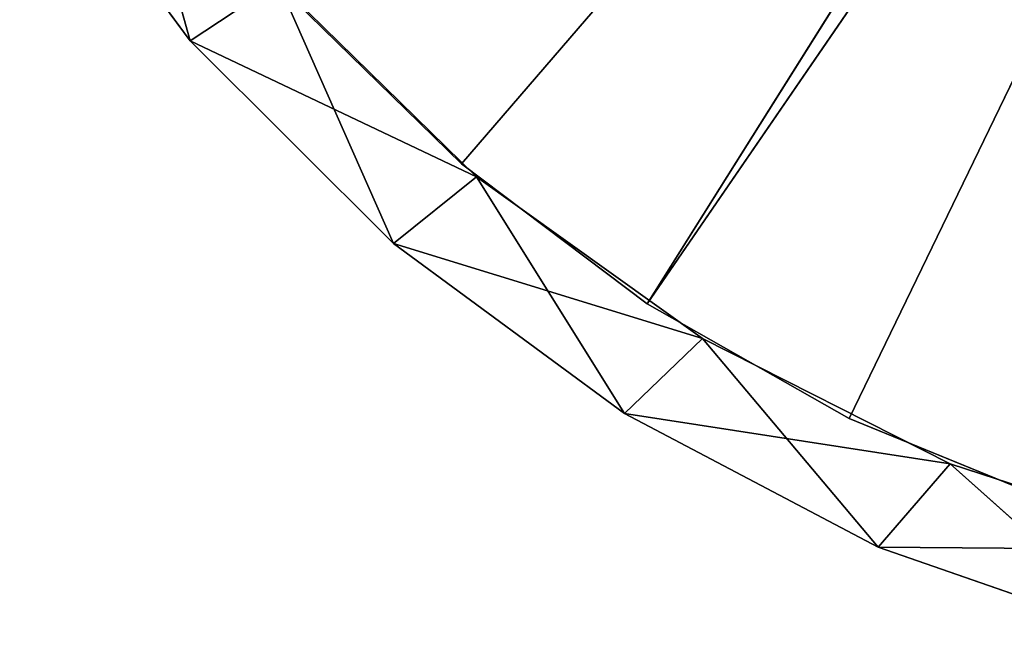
# Model space of a CAD drawing. Extents: x 396.9 to 451.9, y 0 to 55.
# Tile 1 of 256: x 401.1 to 415.2, y 0.9 to 9.8. Entities that reach past the tile are written whole.
import ezdxf

# ---------------------------------------------------------------- set-up
doc = ezdxf.new("R2010")
doc.units = 0
doc.header["$LTSCALE"] = 25.4
doc.layers.get('0').update_dxf_attribs({"color": 13, "linetype": 'CONTINUOUS'})

# ---------------------------------------------------------------- blocks, each defined once
blk = doc.blocks.new('LASER-490-8796-8797-8798_S')
at = {"color": 7}
for p, q in [((29.652, 63.022, 114.107), (25.771, 61.672, 114.107)), ((25.771, 61.672, 38.107), (29.652, 63.022, 38.107)), ((29.652, 63.022, 114.107), (25.771, 61.672, 114.107)), ((29.652, 63.022, 114.107), (25.771, 61.672, 38.107)), ((29.652, 63.022, 114.107), (25.771, 61.672, 38.107)), ((25.771, 61.672, 38.107), (29.652, 63.022, 38.107)), ((29.652, 63.022, 114.107), (26.805, 60.481, 114.107)), ((29.652, 63.022, 114.107), (26.805, 60.481, 114.107)), ((25.771, 61.672, 38.107), (30.59, 61.713, 38.107)), ((25.771, 61.672, 38.107), (30.59, 61.713, 38.107)), ((26.805, 60.481, 38.107), (30.59, 61.713, 114.107)), ((30.59, 61.713, 114.107), (26.805, 60.481, 114.107)), ((26.805, 60.481, 38.107), (30.59, 61.713, 114.107)), ((26.805, 60.481, 38.107), (30.59, 61.713, 38.107)), ((30.59, 61.713, 114.107), (26.805, 60.481, 114.107)), ((26.805, 60.481, 38.107), (30.59, 61.713, 38.107)), ((25.771, 61.672, 114.107), (22.133, 59.758, 114.107)), ((22.133, 59.758, 38.107), (25.771, 61.672, 38.107)), ((25.771, 61.672, 114.107), (22.133, 59.758, 114.107)), ((25.771, 61.672, 114.107), (22.133, 59.758, 38.107)), ((25.771, 61.672, 114.107), (22.133, 59.758, 38.107)), ((22.133, 59.758, 38.107), (25.771, 61.672, 38.107)), ((25.771, 61.672, 114.107), (23.252, 58.685, 114.107)), ((25.771, 61.672, 114.107), (23.252, 58.685, 114.107)), ((25.771, 61.672, 114.107), (26.805, 60.481, 114.107)), ((25.771, 61.672, 114.107), (26.805, 60.481, 114.107)), ((25.771, 61.672, 38.107), (26.805, 60.481, 38.107)), ((25.771, 61.672, 38.107), (26.805, 60.481, 38.107)), ((25.771, 61.672, 114.107), (25.771, 61.672, 38.107)), ((25.771, 61.672, 114.107), (25.771, 61.672, 38.107)), ((22.133, 59.758, 38.107), (26.805, 60.481, 38.107)), ((22.133, 59.758, 38.107), (26.805, 60.481, 38.107)), ((23.252, 58.685, 38.107), (26.805, 60.481, 114.107)), ((26.805, 60.481, 114.107), (23.252, 58.685, 114.107)), ((23.252, 58.685, 38.107), (26.805, 60.481, 114.107)), ((23.252, 58.685, 38.107), (26.805, 60.481, 38.107)), ((26.805, 60.481, 114.107), (23.252, 58.685, 114.107)), ((23.252, 58.685, 38.107), (26.805, 60.481, 38.107)), ((26.805, 60.481, 38.107), (26.805, 60.481, 114.107)), ((26.805, 60.481, 38.107), (26.805, 60.481, 114.107)), ((22.133, 59.758, 114.107), (18.822, 57.323, 114.107)), ((18.822, 57.323, 38.107), (22.133, 59.758, 38.107)), ((22.133, 59.758, 114.107), (18.822, 57.323, 114.107)), ((22.133, 59.758, 114.107), (18.822, 57.323, 38.107)), ((22.133, 59.758, 114.107), (18.822, 57.323, 38.107)), ((18.822, 57.323, 38.107), (22.133, 59.758, 38.107)), ((22.133, 59.758, 114.107), (20.015, 56.368, 114.107)), ((22.133, 59.758, 114.107), (20.015, 56.368, 114.107)), ((22.133, 59.758, 114.107), (23.252, 58.685, 114.107)), ((22.133, 59.758, 114.107), (23.252, 58.685, 114.107)), ((22.133, 59.758, 38.107), (23.252, 58.685, 38.107)), ((22.133, 59.758, 38.107), (23.252, 58.685, 38.107)), ((22.133, 59.758, 114.107), (22.133, 59.758, 38.107)), ((22.133, 59.758, 114.107), (22.133, 59.758, 38.107)), ((18.822, 57.323, 38.107), (23.252, 58.685, 38.107)), ((18.822, 57.323, 38.107), (23.252, 58.685, 38.107)), ((20.015, 56.368, 38.107), (23.252, 58.685, 114.107)), ((23.252, 58.685, 114.107), (20.015, 56.368, 114.107)), ((20.015, 56.368, 38.107), (23.252, 58.685, 114.107)), ((20.015, 56.368, 38.107), (23.252, 58.685, 38.107)), ((23.252, 58.685, 114.107), (20.015, 56.368, 114.107)), ((20.015, 56.368, 38.107), (23.252, 58.685, 38.107)), ((23.252, 58.685, 38.107), (23.252, 58.685, 114.107)), ((23.252, 58.685, 38.107), (23.252, 58.685, 114.107)), ((18.822, 57.323, 114.107), (15.91, 54.422, 114.107)), ((15.91, 54.422, 38.107), (18.822, 57.323, 38.107)), ((18.822, 57.323, 114.107), (15.91, 54.422, 114.107)), ((18.822, 57.323, 114.107), (15.91, 54.422, 38.107)), ((18.822, 57.323, 114.107), (15.91, 54.422, 38.107)), ((15.91, 54.422, 38.107), (18.822, 57.323, 38.107)), ((18.822, 57.323, 114.107), (17.17, 53.585, 114.107)), ((18.822, 57.323, 114.107), (17.17, 53.585, 114.107)), ((18.822, 57.323, 114.107), (20.015, 56.368, 114.107)), ((18.822, 57.323, 114.107), (20.015, 56.368, 114.107)), ((18.822, 57.323, 38.107), (20.015, 56.368, 38.107)), ((18.822, 57.323, 38.107), (20.015, 56.368, 38.107)), ((18.822, 57.323, 114.107), (18.822, 57.323, 38.107)), ((18.822, 57.323, 114.107), (18.822, 57.323, 38.107)), ((15.91, 54.422, 38.107), (20.015, 56.368, 38.107)), ((15.91, 54.422, 38.107), (20.015, 56.368, 38.107)), ((17.17, 53.585, 38.107), (20.015, 56.368, 114.107)), ((20.015, 56.368, 114.107), (17.17, 53.585, 114.107)), ((17.17, 53.585, 38.107), (20.015, 56.368, 114.107)), ((17.17, 53.585, 38.107), (20.015, 56.368, 38.107)), ((20.015, 56.368, 114.107), (17.17, 53.585, 114.107)), ((17.17, 53.585, 38.107), (20.015, 56.368, 38.107)), ((20.015, 56.368, 38.107), (20.015, 56.368, 114.107)), ((20.015, 56.368, 38.107), (20.015, 56.368, 114.107)), ((15.91, 54.422, 114.107), (13.464, 51.119, 114.107)), ((13.464, 51.119, 38.107), (15.91, 54.422, 38.107)), ((15.91, 54.422, 114.107), (13.464, 51.119, 114.107)), ((15.91, 54.422, 114.107), (13.464, 51.119, 38.107)), ((15.91, 54.422, 114.107), (13.464, 51.119, 38.107)), ((13.464, 51.119, 38.107), (15.91, 54.422, 38.107)), ((15.91, 54.422, 114.107), (14.783, 50.399, 114.107)), ((15.91, 54.422, 114.107), (14.783, 50.399, 114.107)), ((15.91, 54.422, 114.107), (17.17, 53.585, 114.107)), ((15.91, 54.422, 114.107), (17.17, 53.585, 114.107)), ((15.91, 54.422, 38.107), (17.17, 53.585, 38.107)), ((15.91, 54.422, 38.107), (17.17, 53.585, 38.107)), ((15.91, 54.422, 114.107), (15.91, 54.422, 38.107)), ((15.91, 54.422, 114.107), (15.91, 54.422, 38.107))]:
    blk.add_line(p, q, dxfattribs=at)
at = {"color": 0}
for p, q in [((25.358, 59.832, 111.307), (28.442, 61.093, 111.307)), ((28.442, 61.093, 112.107), (25.358, 59.832, 112.107)), ((25.358, 59.832, 111.307), (28.442, 61.093, 111.307)), ((25.358, 59.832, 111.307), (28.442, 61.093, 112.107)), ((25.358, 59.832, 111.307), (28.442, 61.093, 112.107)), ((28.442, 61.093, 112.107), (25.358, 59.832, 112.107)), ((22.461, 58.187, 111.307), (25.358, 59.832, 111.307)), ((25.358, 59.832, 112.107), (22.461, 58.187, 112.107)), ((22.461, 58.187, 111.307), (25.358, 59.832, 111.307)), ((22.461, 58.187, 111.307), (25.358, 59.832, 112.107)), ((22.461, 58.187, 111.307), (25.358, 59.832, 112.107)), ((25.358, 59.832, 112.107), (22.461, 58.187, 112.107)), ((25.358, 59.832, 111.307), (35.013, 39.902, 111.307)), ((25.358, 59.832, 111.307), (35.013, 39.902, 111.307)), ((25.358, 59.832, 112.107), (35.013, 39.902, 112.107)), ((25.358, 59.832, 112.107), (35.013, 39.902, 112.107)), ((25.358, 59.832, 111.307), (25.358, 59.832, 112.107)), ((25.358, 59.832, 111.307), (25.358, 59.832, 112.107)), ((19.798, 56.184, 111.307), (22.461, 58.187, 111.307)), ((22.461, 58.187, 112.107), (19.798, 56.184, 112.107)), ((19.798, 56.184, 111.307), (22.461, 58.187, 111.307)), ((19.798, 56.184, 111.307), (22.461, 58.187, 112.107)), ((19.798, 56.184, 111.307), (22.461, 58.187, 112.107)), ((22.461, 58.187, 112.107), (19.798, 56.184, 112.107)), ((34.262, 39.415, 111.307), (22.461, 58.187, 111.307)), ((22.461, 58.187, 111.307), (35.013, 39.902, 111.307)), ((22.461, 58.187, 111.307), (35.013, 39.902, 111.307)), ((34.262, 39.415, 111.307), (22.461, 58.187, 111.307)), ((35.013, 39.902, 112.107), (22.461, 58.187, 112.107)), ((22.461, 58.187, 112.107), (34.262, 39.415, 112.107)), ((22.461, 58.187, 112.107), (34.262, 39.415, 112.107)), ((35.013, 39.902, 112.107), (22.461, 58.187, 112.107)), ((22.461, 58.187, 111.307), (22.461, 58.187, 112.107)), ((22.461, 58.187, 111.307), (22.461, 58.187, 112.107)), ((17.413, 53.858, 111.307), (19.798, 56.184, 111.307)), ((19.798, 56.184, 112.107), (17.413, 53.858, 112.107)), ((17.413, 53.858, 111.307), (19.798, 56.184, 111.307)), ((17.413, 53.858, 111.307), (19.798, 56.184, 112.107)), ((17.413, 53.858, 111.307), (19.798, 56.184, 112.107)), ((19.798, 56.184, 112.107), (17.413, 53.858, 112.107)), ((19.798, 56.184, 111.307), (34.262, 39.415, 111.307)), ((19.798, 56.184, 111.307), (34.262, 39.415, 111.307)), ((19.798, 56.184, 112.107), (34.262, 39.415, 112.107)), ((19.798, 56.184, 112.107), (34.262, 39.415, 112.107)), ((19.798, 56.184, 111.307), (19.798, 56.184, 112.107)), ((19.798, 56.184, 111.307), (19.798, 56.184, 112.107))]:
    blk.add_line(p, q, dxfattribs=at)
at = {"color": 7}
mesh = blk.add_polyface(dxfattribs=at)
corners = [(29.652, 63.022, 114.107), (25.771, 61.672, 114.107), (26.805, 60.481, 114.107)]
mesh.append_faces([[corners[k] for k in face] for face in [(0, 1, 2)]], dxfattribs={"color": 7})
mesh = blk.add_polyface(dxfattribs=at)
corners = [(30.59, 61.713, 38.107), (25.771, 61.672, 38.107), (29.652, 63.022, 38.107)]
mesh.append_faces([[corners[k] for k in face] for face in [(0, 1, 2)]], dxfattribs={"color": 7})
mesh = blk.add_polyface(dxfattribs=at)
corners = [(29.652, 63.022, 114.107), (25.771, 61.672, 38.107), (25.771, 61.672, 114.107)]
mesh.append_faces([[corners[k] for k in face] for face in [(0, 1, 2)]], dxfattribs={"color": 7})
mesh = blk.add_polyface(dxfattribs=at)
corners = [(29.652, 63.022, 114.107), (29.652, 63.022, 38.107), (25.771, 61.672, 38.107)]
mesh.append_faces([[corners[k] for k in face] for face in [(0, 1, 2)]], dxfattribs={"color": 7})
mesh = blk.add_polyface(dxfattribs=at)
corners = [(30.59, 61.713, 114.107), (29.652, 63.022, 114.107), (26.805, 60.481, 114.107)]
mesh.append_faces([[corners[k] for k in face] for face in [(0, 1, 2)]], dxfattribs={"color": 7})
mesh = blk.add_polyface(dxfattribs=at)
corners = [(30.59, 61.713, 38.107), (26.805, 60.481, 38.107), (25.771, 61.672, 38.107)]
mesh.append_faces([[corners[k] for k in face] for face in [(0, 1, 2)]], dxfattribs={"color": 7})
mesh = blk.add_polyface(dxfattribs=at)
corners = [(26.805, 60.481, 114.107), (26.805, 60.481, 38.107), (30.59, 61.713, 114.107)]
mesh.append_faces([[corners[k] for k in face] for face in [(0, 1, 2)]], dxfattribs={"color": 7})
mesh = blk.add_polyface(dxfattribs=at)
corners = [(30.59, 61.713, 114.107), (26.805, 60.481, 38.107), (30.59, 61.713, 38.107)]
mesh.append_faces([[corners[k] for k in face] for face in [(0, 1, 2)]], dxfattribs={"color": 7})
mesh = blk.add_polyface(dxfattribs=at)
corners = [(25.771, 61.672, 114.107), (22.133, 59.758, 114.107), (23.252, 58.685, 114.107)]
mesh.append_faces([[corners[k] for k in face] for face in [(0, 1, 2)]], dxfattribs={"color": 7})
mesh = blk.add_polyface(dxfattribs=at)
corners = [(26.805, 60.481, 38.107), (22.133, 59.758, 38.107), (25.771, 61.672, 38.107)]
mesh.append_faces([[corners[k] for k in face] for face in [(0, 1, 2)]], dxfattribs={"color": 7})
mesh = blk.add_polyface(dxfattribs=at)
corners = [(25.771, 61.672, 114.107), (22.133, 59.758, 38.107), (22.133, 59.758, 114.107)]
mesh.append_faces([[corners[k] for k in face] for face in [(0, 1, 2)]], dxfattribs={"color": 7})
mesh = blk.add_polyface(dxfattribs=at)
corners = [(25.771, 61.672, 114.107), (25.771, 61.672, 38.107), (22.133, 59.758, 38.107)]
mesh.append_faces([[corners[k] for k in face] for face in [(0, 1, 2)]], dxfattribs={"color": 7})
mesh = blk.add_polyface(dxfattribs=at)
corners = [(26.805, 60.481, 114.107), (25.771, 61.672, 114.107), (23.252, 58.685, 114.107)]
mesh.append_faces([[corners[k] for k in face] for face in [(0, 1, 2)]], dxfattribs={"color": 7})
at = {"color": 0}
mesh = blk.add_polyface(dxfattribs=at)
corners = [(35.013, 39.902, 111.307), (25.358, 59.832, 111.307), (28.442, 61.093, 111.307)]
mesh.append_faces([[corners[k] for k in face] for face in [(0, 1, 2)]], dxfattribs={"color": 0})
mesh = blk.add_polyface(dxfattribs=at)
corners = [(35.013, 39.902, 112.107), (28.442, 61.093, 112.107), (25.358, 59.832, 112.107)]
mesh.append_faces([[corners[k] for k in face] for face in [(0, 1, 2)]], dxfattribs={"color": 0})
mesh = blk.add_polyface(dxfattribs=at)
corners = [(28.442, 61.093, 112.107), (28.442, 61.093, 111.307), (25.358, 59.832, 111.307)]
mesh.append_faces([[corners[k] for k in face] for face in [(0, 1, 2)]], dxfattribs={"color": 0})
mesh = blk.add_polyface(dxfattribs=at)
corners = [(28.442, 61.093, 112.107), (25.358, 59.832, 111.307), (25.358, 59.832, 112.107)]
mesh.append_faces([[corners[k] for k in face] for face in [(0, 1, 2)]], dxfattribs={"color": 0})
at = {"color": 7}
mesh = blk.add_polyface(dxfattribs=at)
corners = [(26.805, 60.481, 38.107), (23.252, 58.685, 38.107), (22.133, 59.758, 38.107)]
mesh.append_faces([[corners[k] for k in face] for face in [(0, 1, 2)]], dxfattribs={"color": 7})
mesh = blk.add_polyface(dxfattribs=at)
corners = [(23.252, 58.685, 114.107), (23.252, 58.685, 38.107), (26.805, 60.481, 114.107)]
mesh.append_faces([[corners[k] for k in face] for face in [(0, 1, 2)]], dxfattribs={"color": 7})
mesh = blk.add_polyface(dxfattribs=at)
corners = [(26.805, 60.481, 114.107), (23.252, 58.685, 38.107), (26.805, 60.481, 38.107)]
mesh.append_faces([[corners[k] for k in face] for face in [(0, 1, 2)]], dxfattribs={"color": 7})
mesh = blk.add_polyface(dxfattribs=at)
corners = [(22.133, 59.758, 114.107), (18.822, 57.323, 114.107), (20.015, 56.368, 114.107)]
mesh.append_faces([[corners[k] for k in face] for face in [(0, 1, 2)]], dxfattribs={"color": 7})
mesh = blk.add_polyface(dxfattribs=at)
corners = [(23.252, 58.685, 38.107), (18.822, 57.323, 38.107), (22.133, 59.758, 38.107)]
mesh.append_faces([[corners[k] for k in face] for face in [(0, 1, 2)]], dxfattribs={"color": 7})
mesh = blk.add_polyface(dxfattribs=at)
corners = [(22.133, 59.758, 114.107), (18.822, 57.323, 38.107), (18.822, 57.323, 114.107)]
mesh.append_faces([[corners[k] for k in face] for face in [(0, 1, 2)]], dxfattribs={"color": 7})
mesh = blk.add_polyface(dxfattribs=at)
corners = [(22.133, 59.758, 114.107), (22.133, 59.758, 38.107), (18.822, 57.323, 38.107)]
mesh.append_faces([[corners[k] for k in face] for face in [(0, 1, 2)]], dxfattribs={"color": 7})
mesh = blk.add_polyface(dxfattribs=at)
corners = [(23.252, 58.685, 114.107), (22.133, 59.758, 114.107), (20.015, 56.368, 114.107)]
mesh.append_faces([[corners[k] for k in face] for face in [(0, 1, 2)]], dxfattribs={"color": 7})
at = {"color": 0}
mesh = blk.add_polyface(dxfattribs=at)
corners = [(35.013, 39.902, 111.307), (22.461, 58.187, 111.307), (25.358, 59.832, 111.307)]
mesh.append_faces([[corners[k] for k in face] for face in [(0, 1, 2)]], dxfattribs={"color": 0})
mesh = blk.add_polyface(dxfattribs=at)
corners = [(35.013, 39.902, 112.107), (25.358, 59.832, 112.107), (22.461, 58.187, 112.107)]
mesh.append_faces([[corners[k] for k in face] for face in [(0, 1, 2)]], dxfattribs={"color": 0})
mesh = blk.add_polyface(dxfattribs=at)
corners = [(25.358, 59.832, 112.107), (25.358, 59.832, 111.307), (22.461, 58.187, 111.307)]
mesh.append_faces([[corners[k] for k in face] for face in [(0, 1, 2)]], dxfattribs={"color": 0})
mesh = blk.add_polyface(dxfattribs=at)
corners = [(25.358, 59.832, 112.107), (22.461, 58.187, 111.307), (22.461, 58.187, 112.107)]
mesh.append_faces([[corners[k] for k in face] for face in [(0, 1, 2)]], dxfattribs={"color": 0})
at = {"color": 7}
mesh = blk.add_polyface(dxfattribs=at)
corners = [(23.252, 58.685, 38.107), (20.015, 56.368, 38.107), (18.822, 57.323, 38.107)]
mesh.append_faces([[corners[k] for k in face] for face in [(0, 1, 2)]], dxfattribs={"color": 7})
mesh = blk.add_polyface(dxfattribs=at)
corners = [(20.015, 56.368, 114.107), (20.015, 56.368, 38.107), (23.252, 58.685, 114.107)]
mesh.append_faces([[corners[k] for k in face] for face in [(0, 1, 2)]], dxfattribs={"color": 7})
mesh = blk.add_polyface(dxfattribs=at)
corners = [(23.252, 58.685, 114.107), (20.015, 56.368, 38.107), (23.252, 58.685, 38.107)]
mesh.append_faces([[corners[k] for k in face] for face in [(0, 1, 2)]], dxfattribs={"color": 7})
at = {"color": 0}
mesh = blk.add_polyface(dxfattribs=at)
corners = [(34.262, 39.415, 111.307), (19.798, 56.184, 111.307), (22.461, 58.187, 111.307)]
mesh.append_faces([[corners[k] for k in face] for face in [(0, 1, 2)]], dxfattribs={"color": 0})
mesh = blk.add_polyface(dxfattribs=at)
corners = [(34.262, 39.415, 112.107), (22.461, 58.187, 112.107), (19.798, 56.184, 112.107)]
mesh.append_faces([[corners[k] for k in face] for face in [(0, 1, 2)]], dxfattribs={"color": 0})
mesh = blk.add_polyface(dxfattribs=at)
corners = [(22.461, 58.187, 112.107), (22.461, 58.187, 111.307), (19.798, 56.184, 111.307)]
mesh.append_faces([[corners[k] for k in face] for face in [(0, 1, 2)]], dxfattribs={"color": 0})
mesh = blk.add_polyface(dxfattribs=at)
corners = [(22.461, 58.187, 112.107), (19.798, 56.184, 111.307), (19.798, 56.184, 112.107)]
mesh.append_faces([[corners[k] for k in face] for face in [(0, 1, 2)]], dxfattribs={"color": 0})
mesh = blk.add_polyface(dxfattribs=at)
corners = [(35.013, 39.902, 111.307), (34.262, 39.415, 111.307), (22.461, 58.187, 111.307)]
mesh.append_faces([[corners[k] for k in face] for face in [(0, 1, 2)]], dxfattribs={"color": 0})
mesh = blk.add_polyface(dxfattribs=at)
corners = [(35.013, 39.902, 112.107), (22.461, 58.187, 112.107), (34.262, 39.415, 112.107)]
mesh.append_faces([[corners[k] for k in face] for face in [(0, 1, 2)]], dxfattribs={"color": 0})
at = {"color": 7}
mesh = blk.add_polyface(dxfattribs=at)
corners = [(18.822, 57.323, 114.107), (15.91, 54.422, 114.107), (17.17, 53.585, 114.107)]
mesh.append_faces([[corners[k] for k in face] for face in [(0, 1, 2)]], dxfattribs={"color": 7})
mesh = blk.add_polyface(dxfattribs=at)
corners = [(20.015, 56.368, 38.107), (15.91, 54.422, 38.107), (18.822, 57.323, 38.107)]
mesh.append_faces([[corners[k] for k in face] for face in [(0, 1, 2)]], dxfattribs={"color": 7})
mesh = blk.add_polyface(dxfattribs=at)
corners = [(18.822, 57.323, 114.107), (15.91, 54.422, 38.107), (15.91, 54.422, 114.107)]
mesh.append_faces([[corners[k] for k in face] for face in [(0, 1, 2)]], dxfattribs={"color": 7})
mesh = blk.add_polyface(dxfattribs=at)
corners = [(18.822, 57.323, 114.107), (18.822, 57.323, 38.107), (15.91, 54.422, 38.107)]
mesh.append_faces([[corners[k] for k in face] for face in [(0, 1, 2)]], dxfattribs={"color": 7})
mesh = blk.add_polyface(dxfattribs=at)
corners = [(20.015, 56.368, 114.107), (18.822, 57.323, 114.107), (17.17, 53.585, 114.107)]
mesh.append_faces([[corners[k] for k in face] for face in [(0, 1, 2)]], dxfattribs={"color": 7})
mesh = blk.add_polyface(dxfattribs=at)
corners = [(20.015, 56.368, 38.107), (17.17, 53.585, 38.107), (15.91, 54.422, 38.107)]
mesh.append_faces([[corners[k] for k in face] for face in [(0, 1, 2)]], dxfattribs={"color": 7})
mesh = blk.add_polyface(dxfattribs=at)
corners = [(17.17, 53.585, 114.107), (17.17, 53.585, 38.107), (20.015, 56.368, 114.107)]
mesh.append_faces([[corners[k] for k in face] for face in [(0, 1, 2)]], dxfattribs={"color": 7})
mesh = blk.add_polyface(dxfattribs=at)
corners = [(20.015, 56.368, 114.107), (17.17, 53.585, 38.107), (20.015, 56.368, 38.107)]
mesh.append_faces([[corners[k] for k in face] for face in [(0, 1, 2)]], dxfattribs={"color": 7})
at = {"color": 0}
mesh = blk.add_polyface(dxfattribs=at)
corners = [(34.262, 39.415, 111.307), (17.413, 53.858, 111.307), (19.798, 56.184, 111.307)]
mesh.append_faces([[corners[k] for k in face] for face in [(0, 1, 2)]], dxfattribs={"color": 0})
mesh = blk.add_polyface(dxfattribs=at)
corners = [(34.262, 39.415, 112.107), (19.798, 56.184, 112.107), (17.413, 53.858, 112.107)]
mesh.append_faces([[corners[k] for k in face] for face in [(0, 1, 2)]], dxfattribs={"color": 0})
mesh = blk.add_polyface(dxfattribs=at)
corners = [(19.798, 56.184, 112.107), (19.798, 56.184, 111.307), (17.413, 53.858, 111.307)]
mesh.append_faces([[corners[k] for k in face] for face in [(0, 1, 2)]], dxfattribs={"color": 0})
mesh = blk.add_polyface(dxfattribs=at)
corners = [(19.798, 56.184, 112.107), (17.413, 53.858, 111.307), (17.413, 53.858, 112.107)]
mesh.append_faces([[corners[k] for k in face] for face in [(0, 1, 2)]], dxfattribs={"color": 0})
at = {"color": 7}
mesh = blk.add_polyface(dxfattribs=at)
corners = [(15.91, 54.422, 114.107), (13.464, 51.119, 114.107), (14.783, 50.399, 114.107)]
mesh.append_faces([[corners[k] for k in face] for face in [(0, 1, 2)]], dxfattribs={"color": 7})
mesh = blk.add_polyface(dxfattribs=at)
corners = [(17.17, 53.585, 38.107), (13.464, 51.119, 38.107), (15.91, 54.422, 38.107)]
mesh.append_faces([[corners[k] for k in face] for face in [(0, 1, 2)]], dxfattribs={"color": 7})
mesh = blk.add_polyface(dxfattribs=at)
corners = [(15.91, 54.422, 114.107), (13.464, 51.119, 38.107), (13.464, 51.119, 114.107)]
mesh.append_faces([[corners[k] for k in face] for face in [(0, 1, 2)]], dxfattribs={"color": 7})
mesh = blk.add_polyface(dxfattribs=at)
corners = [(15.91, 54.422, 38.107), (13.464, 51.119, 38.107), (15.91, 54.422, 114.107)]
mesh.append_faces([[corners[k] for k in face] for face in [(0, 1, 2)]], dxfattribs={"color": 7})
mesh = blk.add_polyface(dxfattribs=at)
corners = [(17.17, 53.585, 114.107), (15.91, 54.422, 114.107), (14.783, 50.399, 114.107)]
mesh.append_faces([[corners[k] for k in face] for face in [(0, 1, 2)]], dxfattribs={"color": 7})

msp = doc.modelspace()

# ---------------------------------------------------------------- block references
at = {"color": 0, "extrusion": (0, -4.996e-16, -1), "rotation": 180}
msp.add_blockref('LASER-490-8796-8797-8798_S', (-387.65, 63.926, -2307.063), dxfattribs=at)

doc.saveas('drawing.dxf')
